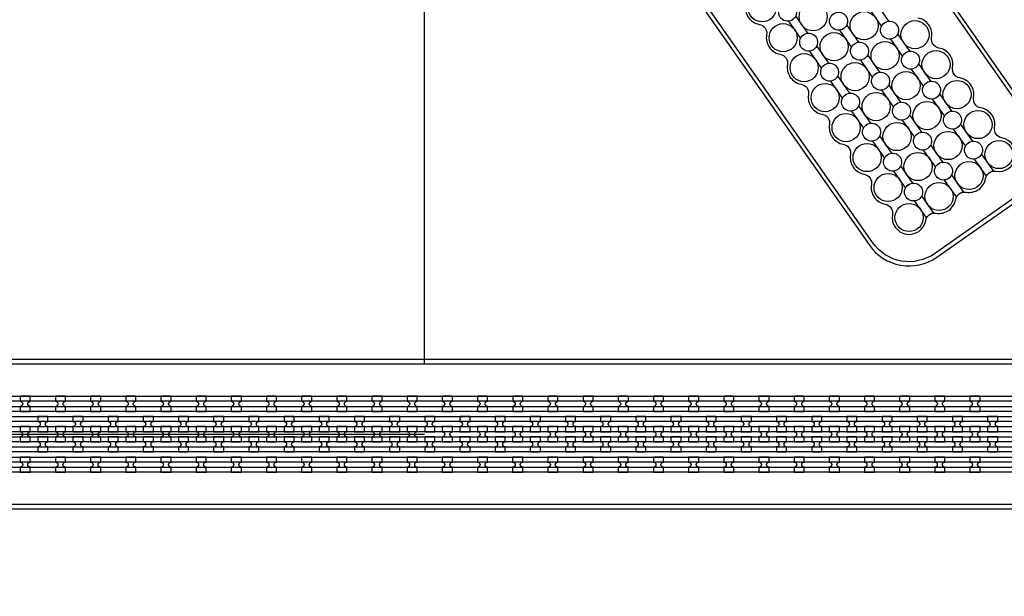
# Model space of a CAD drawing. Extents: x -63500 to 63500, y -63500 to 63500.
# Tile 95 of 256: x -22365 to -15367, y -10282 to -6184. Entities that reach past the tile are written whole.
import ezdxf

# ---------------------------------------------------------------- set-up
doc = ezdxf.new("R2010")
doc.units = 13
doc.header["$MEASUREMENT"] = 0
for name, color, linetype in [('1_Metal', 2, 'Continuous'), ('2_Electrodes', 5, 'Continuous'), ('3_Outline', 4, 'Continuous')]:
    doc.layers.add(name, color=color, linetype=linetype)

msp = doc.modelspace()

# ---------------------------------------------------------------- linework, layer by layer
for p, q in [((-19489.9, -3117.4), (-19489.9, -8630)), ((-37987.8, -9130), (-19487.8, -9130))]:
    msp.add_line(p, q)
for radius in [50000, 47500, 45000]:
    msp.add_circle((0, 0), radius)
at = {"layer": '1_Metal'}
for points in [[(-50000, 0, 1), (50000, 0), (51000, 0, -1), (-51000, 0)], [(-37987.8, -9220), (-37585.9, -9220), (-7391.4, -9220, 0.414214), (-5551.4, -7380), (-5551.4, -6880, 0.414214), (-7391.4, -5040), (-8624.3, -5040, 0.244698), (-8639.1, -5047.6), (-8680.4, -5018.7), (-8615.9, -4926.5), (-8574.9, -4955.2), (-8589.3, -4975.6, 0.606815), (-8574.5, -5004), (-7391.3, -5004, -0.414214), (-5515.3, -6880), (-5515.3, -7380, -0.414214), (-7391.3, -9256), (-37585.9, -9256), (-37987.8, -9256)], [(-37987.8, -9148), (-37585.9, -9148), (-7391.4, -9148, 0.414214), (-5623.4, -7380), (-5623.4, -6880, 0.414214), (-7391.4, -5112), (-8675.5, -5112, 0.244698), (-8690.2, -5119.6), (-8731.1, -5091), (-8680.4, -5018.7), (-8639.1, -5047.6, 0.606815), (-8624.3, -5076), (-7391.4, -5076, -0.414214), (-5587.4, -6880), (-5587.4, -7380, -0.414214), (-7391.4, -9184), (-37585.9, -9184), (-37987.8, -9184)], [(-37987.8, -9076), (-37585.9, -9076), (-7391.4, -9076, 0.414214), (-5695.4, -7380), (-5695.4, -6880, 0.414214), (-7391.4, -5184), (-8725.7, -5184, 0.244698), (-8740.5, -5191.6), (-8781.4, -5162.9), (-8731.1, -5091), (-8690.2, -5119.6, 0.606815), (-8675.5, -5148), (-7391.4, -5148, -0.414214), (-5659.4, -6880), (-5659.4, -7380, -0.414214), (-7391.4, -9112), (-37585.9, -9112), (-37987.8, -9112)], [(-37987.8, -9004), (-37585.9, -9004), (-37585.9, -9004), (-7391.3, -9004, 0.414214), (-5767.3, -7380), (-5767.3, -6880, 0.414214), (-7391.3, -5256), (-8776.2, -5256, 0.244698), (-8790.9, -5263.6), (-8805.3, -5284.1), (-8846.2, -5255.4), (-8781.4, -5162.9), (-8740.5, -5191.6, 0.606815), (-8725.7, -5220), (-7391.4, -5220, -0.414214), (-5731.4, -6880), (-5731.4, -7380, -0.414214), (-7391.4, -9040), (-37585.9, -9040), (-37987.8, -9040)], [(-22361.3, -8968), (-22289.3, -8968), (-22289.3, -8932, -0.414214), (-22307.3, -8914), (-22307.3, -8914, -0.414214), (-22289.3, -8896), (-22289.3, -8860), (-22361.3, -8860), (-22361.3, -8896, -0.414214), (-22343.3, -8914), (-22343.3, -8914, -0.414214), (-22361.3, -8932)], [(-22111.3, -8968), (-22039.3, -8968), (-22039.3, -8932, -0.414214), (-22057.3, -8914), (-22057.3, -8914, -0.414214), (-22039.3, -8896), (-22039.3, -8860), (-22111.3, -8860), (-22111.3, -8896, -0.414214), (-22093.3, -8914), (-22093.3, -8914, -0.414214), (-22111.3, -8932)], [(-21861.3, -8968), (-21789.3, -8968), (-21789.3, -8932, -0.414214), (-21807.3, -8914), (-21807.3, -8914, -0.414214), (-21789.3, -8896), (-21789.3, -8860), (-21861.3, -8860), (-21861.3, -8896, -0.414214), (-21843.3, -8914), (-21843.3, -8914, -0.414214), (-21861.3, -8932)], [(-21611.3, -8968), (-21539.3, -8968), (-21539.3, -8932, -0.414214), (-21557.3, -8914), (-21557.3, -8914, -0.414214), (-21539.3, -8896), (-21539.3, -8860), (-21611.3, -8860), (-21611.3, -8896, -0.414214), (-21593.3, -8914), (-21593.3, -8914, -0.414214), (-21611.3, -8932)], [(-21361.3, -8968), (-21289.3, -8968), (-21289.3, -8932, -0.414214), (-21307.3, -8914), (-21307.3, -8914, -0.414214), (-21289.3, -8896), (-21289.3, -8860), (-21361.3, -8860), (-21361.3, -8896, -0.414214), (-21343.3, -8914), (-21343.3, -8914, -0.414214), (-21361.3, -8932)], [(-21111.3, -8968), (-21039.3, -8968), (-21039.3, -8932, -0.414214), (-21057.3, -8914), (-21057.3, -8914, -0.414214), (-21039.3, -8896), (-21039.3, -8860), (-21111.3, -8860), (-21111.3, -8896, -0.414214), (-21093.3, -8914), (-21093.3, -8914, -0.414214), (-21111.3, -8932)], [(-20861.3, -8968), (-20789.3, -8968), (-20789.3, -8932, -0.414214), (-20807.3, -8914), (-20807.3, -8914, -0.414214), (-20789.3, -8896), (-20789.3, -8860), (-20861.3, -8860), (-20861.3, -8896, -0.414214), (-20843.3, -8914), (-20843.3, -8914, -0.414214), (-20861.3, -8932)], [(-20611.3, -8968), (-20539.3, -8968), (-20539.3, -8932, -0.414214), (-20557.3, -8914), (-20557.3, -8914, -0.414214), (-20539.3, -8896), (-20539.3, -8860), (-20611.3, -8860), (-20611.3, -8896, -0.414214), (-20593.3, -8914), (-20593.3, -8914, -0.414214), (-20611.3, -8932)], [(-20361.3, -8968), (-20289.3, -8968), (-20289.3, -8932, -0.414214), (-20307.3, -8914), (-20307.3, -8914, -0.414214), (-20289.3, -8896), (-20289.3, -8860), (-20361.3, -8860), (-20361.3, -8896, -0.414214), (-20343.3, -8914), (-20343.3, -8914, -0.414214), (-20361.3, -8932)], [(-20111.3, -8968), (-20039.3, -8968), (-20039.3, -8932, -0.414214), (-20057.3, -8914), (-20057.3, -8914, -0.414214), (-20039.3, -8896), (-20039.3, -8860), (-20111.3, -8860), (-20111.3, -8896, -0.414214), (-20093.3, -8914), (-20093.3, -8914, -0.414214), (-20111.3, -8932)], [(-19861.3, -8968), (-19789.3, -8968), (-19789.3, -8932, -0.414214), (-19807.3, -8914), (-19807.3, -8914, -0.414214), (-19789.3, -8896), (-19789.3, -8860), (-19861.3, -8860), (-19861.3, -8896, -0.414214), (-19843.3, -8914), (-19843.3, -8914, -0.414214), (-19861.3, -8932)], [(-19611.3, -8968), (-19539.3, -8968), (-19539.3, -8932, -0.414214), (-19557.3, -8914), (-19557.3, -8914, -0.414214), (-19539.3, -8896), (-19539.3, -8860), (-19611.3, -8860), (-19611.3, -8896, -0.414214), (-19593.3, -8914), (-19593.3, -8914, -0.414214), (-19611.3, -8932)], [(-19361.3, -8968), (-19289.3, -8968), (-19289.3, -8932, -0.414214), (-19307.3, -8914), (-19307.3, -8914, -0.414214), (-19289.3, -8896), (-19289.3, -8860), (-19361.3, -8860), (-19361.3, -8896, -0.414214), (-19343.3, -8914), (-19343.3, -8914, -0.414214), (-19361.3, -8932)], [(-19111.3, -8968), (-19039.3, -8968), (-19039.3, -8932, -0.414214), (-19057.3, -8914), (-19057.3, -8914, -0.414214), (-19039.3, -8896), (-19039.3, -8860), (-19111.3, -8860), (-19111.3, -8896, -0.414214), (-19093.3, -8914), (-19093.3, -8914, -0.414214), (-19111.3, -8932)], [(-18861.3, -8968), (-18789.3, -8968), (-18789.3, -8932, -0.414214), (-18807.3, -8914), (-18807.3, -8914, -0.414214), (-18789.3, -8896), (-18789.3, -8860), (-18861.3, -8860), (-18861.3, -8896, -0.414214), (-18843.3, -8914), (-18843.3, -8914, -0.414214), (-18861.3, -8932)], [(-18611.3, -8968), (-18539.3, -8968), (-18539.3, -8932, -0.414214), (-18557.3, -8914), (-18557.3, -8914, -0.414214), (-18539.3, -8896), (-18539.3, -8860), (-18611.3, -8860), (-18611.3, -8896, -0.414214), (-18593.3, -8914), (-18593.3, -8914, -0.414214), (-18611.3, -8932)], [(-18361.3, -8968), (-18289.3, -8968), (-18289.3, -8932, -0.414214), (-18307.3, -8914), (-18307.3, -8914, -0.414214), (-18289.3, -8896), (-18289.3, -8860), (-18361.3, -8860), (-18361.3, -8896, -0.414214), (-18343.3, -8914), (-18343.3, -8914, -0.414214), (-18361.3, -8932)], [(-18111.3, -8968), (-18039.3, -8968), (-18039.3, -8932, -0.414214), (-18057.3, -8914), (-18057.3, -8914, -0.414214), (-18039.3, -8896), (-18039.3, -8860), (-18111.3, -8860), (-18111.3, -8896, -0.414214), (-18093.3, -8914), (-18093.3, -8914, -0.414214), (-18111.3, -8932)], [(-17861.3, -8968), (-17789.3, -8968), (-17789.3, -8932, -0.414214), (-17807.3, -8914), (-17807.3, -8914, -0.414214), (-17789.3, -8896), (-17789.3, -8860), (-17861.3, -8860), (-17861.3, -8896, -0.414214), (-17843.3, -8914), (-17843.3, -8914, -0.414214), (-17861.3, -8932)], [(-17611.3, -8968), (-17539.3, -8968), (-17539.3, -8932, -0.414214), (-17557.3, -8914), (-17557.3, -8914, -0.414214), (-17539.3, -8896), (-17539.3, -8860), (-17611.3, -8860), (-17611.3, -8896, -0.414214), (-17593.3, -8914), (-17593.3, -8914, -0.414214), (-17611.3, -8932)], [(-17361.3, -8968), (-17289.3, -8968), (-17289.3, -8932, -0.414214), (-17307.3, -8914), (-17307.3, -8914, -0.414214), (-17289.3, -8896), (-17289.3, -8860), (-17361.3, -8860), (-17361.3, -8896, -0.414214), (-17343.3, -8914), (-17343.3, -8914, -0.414214), (-17361.3, -8932)], [(-17111.3, -8968), (-17039.3, -8968), (-17039.3, -8932, -0.414214), (-17057.3, -8914), (-17057.3, -8914, -0.414214), (-17039.3, -8896), (-17039.3, -8860), (-17111.3, -8860), (-17111.3, -8896, -0.414214), (-17093.3, -8914), (-17093.3, -8914, -0.414214), (-17111.3, -8932)], [(-16861.3, -8968), (-16789.3, -8968), (-16789.3, -8932, -0.414214), (-16807.3, -8914), (-16807.3, -8914, -0.414214), (-16789.3, -8896), (-16789.3, -8860), (-16861.3, -8860), (-16861.3, -8896, -0.414214), (-16843.3, -8914), (-16843.3, -8914, -0.414214), (-16861.3, -8932)], [(-16611.3, -8968), (-16539.3, -8968), (-16539.3, -8932, -0.414214), (-16557.3, -8914), (-16557.3, -8914, -0.414214), (-16539.3, -8896), (-16539.3, -8860), (-16611.3, -8860), (-16611.3, -8896, -0.414214), (-16593.3, -8914), (-16593.3, -8914, -0.414214), (-16611.3, -8932)], [(-16361.3, -8968), (-16289.3, -8968), (-16289.3, -8932, -0.414214), (-16307.3, -8914), (-16307.3, -8914, -0.414214), (-16289.3, -8896), (-16289.3, -8860), (-16361.3, -8860), (-16361.3, -8896, -0.414214), (-16343.3, -8914), (-16343.3, -8914, -0.414214), (-16361.3, -8932)], [(-16111.3, -8968), (-16039.3, -8968), (-16039.3, -8932, -0.414214), (-16057.3, -8914), (-16057.3, -8914, -0.414214), (-16039.3, -8896), (-16039.3, -8860), (-16111.3, -8860), (-16111.3, -8896, -0.414214), (-16093.3, -8914), (-16093.3, -8914, -0.414214), (-16111.3, -8932)], [(-15861.3, -8968), (-15789.3, -8968), (-15789.3, -8932, -0.414214), (-15807.3, -8914), (-15807.3, -8914, -0.414214), (-15789.3, -8896), (-15789.3, -8860), (-15861.3, -8860), (-15861.3, -8896, -0.414214), (-15843.3, -8914), (-15843.3, -8914, -0.414214), (-15861.3, -8932)], [(-15611.3, -8968), (-15539.3, -8968), (-15539.3, -8932, -0.414214), (-15557.3, -8914), (-15557.3, -8914, -0.414214), (-15539.3, -8896), (-15539.3, -8860), (-15611.3, -8860), (-15611.3, -8896, -0.414214), (-15593.3, -8914), (-15593.3, -8914, -0.414214), (-15611.3, -8932)], [(-22164.4, -9112), (-22164.4, -9076, -0.414214), (-22182.4, -9058), (-22182.4, -9058, -0.414214), (-22164.4, -9040), (-22164.4, -9004), (-22236.4, -9004), (-22236.4, -9040, -0.414214), (-22218.4, -9058), (-22218.4, -9058, -0.414214), (-22236.4, -9076), (-22236.4, -9112)], [(-21914.4, -9112), (-21914.4, -9076, -0.414214), (-21932.4, -9058), (-21932.4, -9058, -0.414214), (-21914.4, -9040), (-21914.4, -9004), (-21986.4, -9004), (-21986.4, -9040, -0.414214), (-21968.4, -9058), (-21968.4, -9058, -0.414214), (-21986.4, -9076), (-21986.4, -9112)], [(-21664.4, -9112), (-21664.4, -9076, -0.414214), (-21682.4, -9058), (-21682.4, -9058, -0.414214), (-21664.4, -9040), (-21664.4, -9004), (-21736.4, -9004), (-21736.4, -9040, -0.414214), (-21718.4, -9058), (-21718.4, -9058, -0.414214), (-21736.4, -9076), (-21736.4, -9112)], [(-21414.4, -9112), (-21414.4, -9076, -0.414214), (-21432.4, -9058), (-21432.4, -9058, -0.414214), (-21414.4, -9040), (-21414.4, -9004), (-21486.4, -9004), (-21486.4, -9040, -0.414214), (-21468.4, -9058), (-21468.4, -9058, -0.414214), (-21486.4, -9076), (-21486.4, -9112)], [(-21164.4, -9112), (-21164.4, -9076, -0.414214), (-21182.4, -9058), (-21182.4, -9058, -0.414214), (-21164.4, -9040), (-21164.4, -9004), (-21236.4, -9004), (-21236.4, -9040, -0.414214), (-21218.4, -9058), (-21218.4, -9058, -0.414214), (-21236.4, -9076), (-21236.4, -9112)], [(-20914.4, -9112), (-20914.4, -9076, -0.414214), (-20932.4, -9058), (-20932.4, -9058, -0.414214), (-20914.4, -9040), (-20914.4, -9004), (-20986.4, -9004), (-20986.4, -9040, -0.414214), (-20968.4, -9058), (-20968.4, -9058, -0.414214), (-20986.4, -9076), (-20986.4, -9112)], [(-20664.4, -9112), (-20664.4, -9076, -0.414214), (-20682.4, -9058), (-20682.4, -9058, -0.414214), (-20664.4, -9040), (-20664.4, -9004), (-20736.4, -9004), (-20736.4, -9040, -0.414214), (-20718.4, -9058), (-20718.4, -9058, -0.414214), (-20736.4, -9076), (-20736.4, -9112)], [(-20414.4, -9112), (-20414.4, -9076, -0.414214), (-20432.4, -9058), (-20432.4, -9058, -0.414214), (-20414.4, -9040), (-20414.4, -9004), (-20486.4, -9004), (-20486.4, -9040, -0.414214), (-20468.4, -9058), (-20468.4, -9058, -0.414214), (-20486.4, -9076), (-20486.4, -9112)], [(-20164.4, -9112), (-20164.4, -9076, -0.414214), (-20182.4, -9058), (-20182.4, -9058, -0.414214), (-20164.4, -9040), (-20164.4, -9004), (-20236.4, -9004), (-20236.4, -9040, -0.414214), (-20218.4, -9058), (-20218.4, -9058, -0.414214), (-20236.4, -9076), (-20236.4, -9112)], [(-19914.4, -9112), (-19914.4, -9076, -0.414214), (-19932.4, -9058), (-19932.4, -9058, -0.414214), (-19914.4, -9040), (-19914.4, -9004), (-19986.4, -9004), (-19986.4, -9040, -0.414214), (-19968.4, -9058), (-19968.4, -9058, -0.414214), (-19986.4, -9076), (-19986.4, -9112)], [(-19664.4, -9112), (-19664.4, -9076, -0.414214), (-19682.4, -9058), (-19682.4, -9058, -0.414214), (-19664.4, -9040), (-19664.4, -9004), (-19736.4, -9004), (-19736.4, -9040, -0.414214), (-19718.4, -9058), (-19718.4, -9058, -0.414214), (-19736.4, -9076), (-19736.4, -9112)], [(-19414.4, -9112), (-19414.4, -9076, -0.414214), (-19432.4, -9058), (-19432.4, -9058, -0.414214), (-19414.4, -9040), (-19414.4, -9004), (-19486.4, -9004), (-19486.4, -9040, -0.414214), (-19468.4, -9058), (-19468.4, -9058, -0.414214), (-19486.4, -9076), (-19486.4, -9112)], [(-19164.4, -9112), (-19164.4, -9076, -0.414214), (-19182.4, -9058), (-19182.4, -9058, -0.414214), (-19164.4, -9040), (-19164.4, -9004), (-19236.4, -9004), (-19236.4, -9040, -0.414214), (-19218.4, -9058), (-19218.4, -9058, -0.414214), (-19236.4, -9076), (-19236.4, -9112)], [(-18914.4, -9112), (-18914.4, -9076, -0.414214), (-18932.4, -9058), (-18932.4, -9058, -0.414214), (-18914.4, -9040), (-18914.4, -9004), (-18986.4, -9004), (-18986.4, -9040, -0.414214), (-18968.4, -9058), (-18968.4, -9058, -0.414214), (-18986.4, -9076), (-18986.4, -9112)], [(-18664.4, -9112), (-18664.4, -9076, -0.414214), (-18682.4, -9058), (-18682.4, -9058, -0.414214), (-18664.4, -9040), (-18664.4, -9004), (-18736.4, -9004), (-18736.4, -9040, -0.414214), (-18718.4, -9058), (-18718.4, -9058, -0.414214), (-18736.4, -9076), (-18736.4, -9112)], [(-18414.4, -9112), (-18414.4, -9076, -0.414214), (-18432.4, -9058), (-18432.4, -9058, -0.414214), (-18414.4, -9040), (-18414.4, -9004), (-18486.4, -9004), (-18486.4, -9040, -0.414214), (-18468.4, -9058), (-18468.4, -9058, -0.414214), (-18486.4, -9076), (-18486.4, -9112)], [(-18164.4, -9112), (-18164.4, -9076, -0.414214), (-18182.4, -9058), (-18182.4, -9058, -0.414214), (-18164.4, -9040), (-18164.4, -9004), (-18236.4, -9004), (-18236.4, -9040, -0.414214), (-18218.4, -9058), (-18218.4, -9058, -0.414214), (-18236.4, -9076), (-18236.4, -9112)], [(-17914.4, -9112), (-17914.4, -9076, -0.414214), (-17932.4, -9058), (-17932.4, -9058, -0.414214), (-17914.4, -9040), (-17914.4, -9004), (-17986.4, -9004), (-17986.4, -9040, -0.414214), (-17968.4, -9058), (-17968.4, -9058, -0.414214), (-17986.4, -9076), (-17986.4, -9112)], [(-17664.4, -9112), (-17664.4, -9076, -0.414214), (-17682.4, -9058), (-17682.4, -9058, -0.414214), (-17664.4, -9040), (-17664.4, -9004), (-17736.4, -9004), (-17736.4, -9040, -0.414214), (-17718.4, -9058), (-17718.4, -9058, -0.414214), (-17736.4, -9076), (-17736.4, -9112)], [(-17414.4, -9112), (-17414.4, -9076, -0.414214), (-17432.4, -9058), (-17432.4, -9058, -0.414214), (-17414.4, -9040), (-17414.4, -9004), (-17486.4, -9004), (-17486.4, -9040, -0.414214), (-17468.4, -9058), (-17468.4, -9058, -0.414214), (-17486.4, -9076), (-17486.4, -9112)], [(-17164.4, -9112), (-17164.4, -9076, -0.414214), (-17182.4, -9058), (-17182.4, -9058, -0.414214), (-17164.4, -9040), (-17164.4, -9004), (-17236.4, -9004), (-17236.4, -9040, -0.414214), (-17218.4, -9058), (-17218.4, -9058, -0.414214), (-17236.4, -9076), (-17236.4, -9112)], [(-16914.4, -9112), (-16914.4, -9076, -0.414214), (-16932.4, -9058), (-16932.4, -9058, -0.414214), (-16914.4, -9040), (-16914.4, -9004), (-16986.4, -9004), (-16986.4, -9040, -0.414214), (-16968.4, -9058), (-16968.4, -9058, -0.414214), (-16986.4, -9076), (-16986.4, -9112)], [(-16664.4, -9112), (-16664.4, -9076, -0.414214), (-16682.4, -9058), (-16682.4, -9058, -0.414214), (-16664.4, -9040), (-16664.4, -9004), (-16736.4, -9004), (-16736.4, -9040, -0.414214), (-16718.4, -9058), (-16718.4, -9058, -0.414214), (-16736.4, -9076), (-16736.4, -9112)], [(-16414.4, -9112), (-16414.4, -9076, -0.414214), (-16432.4, -9058), (-16432.4, -9058, -0.414214), (-16414.4, -9040), (-16414.4, -9004), (-16486.4, -9004), (-16486.4, -9040, -0.414214), (-16468.4, -9058), (-16468.4, -9058, -0.414214), (-16486.4, -9076), (-16486.4, -9112)], [(-16164.4, -9112), (-16164.4, -9076, -0.414214), (-16182.4, -9058), (-16182.4, -9058, -0.414214), (-16164.4, -9040), (-16164.4, -9004), (-16236.4, -9004), (-16236.4, -9040, -0.414214), (-16218.4, -9058), (-16218.4, -9058, -0.414214), (-16236.4, -9076), (-16236.4, -9112)], [(-15914.4, -9112), (-15914.4, -9076, -0.414214), (-15932.4, -9058), (-15932.4, -9058, -0.414214), (-15914.4, -9040), (-15914.4, -9004), (-15986.4, -9004), (-15986.4, -9040, -0.414214), (-15968.4, -9058), (-15968.4, -9058, -0.414214), (-15986.4, -9076), (-15986.4, -9112)], [(-15664.4, -9112), (-15664.4, -9076, -0.414214), (-15682.4, -9058), (-15682.4, -9058, -0.414214), (-15664.4, -9040), (-15664.4, -9004), (-15736.4, -9004), (-15736.4, -9040, -0.414214), (-15718.4, -9058), (-15718.4, -9058, -0.414214), (-15736.4, -9076), (-15736.4, -9112)], [(-15414.4, -9112), (-15414.4, -9076, -0.414214), (-15432.4, -9058), (-15432.4, -9058, -0.414214), (-15414.4, -9040), (-15414.4, -9004), (-15486.4, -9004), (-15486.4, -9040, -0.414214), (-15468.4, -9058), (-15468.4, -9058, -0.414214), (-15486.4, -9076), (-15486.4, -9112)], [(-22289.4, -9076), (-22361.4, -9076), (-22361.4, -9112, -0.414214), (-22343.4, -9130), (-22343.4, -9130, -0.414214), (-22361.4, -9148), (-22361.4, -9184), (-22289.4, -9184), (-22289.4, -9148, -0.414214), (-22307.4, -9130), (-22307.4, -9130, -0.414214), (-22289.4, -9112), (-22289.4, -9076)], [(-22039.4, -9076), (-22111.4, -9076), (-22111.4, -9112, -0.414214), (-22093.4, -9130), (-22093.4, -9130, -0.414214), (-22111.4, -9148), (-22111.4, -9184), (-22039.4, -9184), (-22039.4, -9148, -0.414214), (-22057.4, -9130), (-22057.4, -9130, -0.414214), (-22039.4, -9112), (-22039.4, -9076)], [(-21789.4, -9076), (-21861.4, -9076), (-21861.4, -9112, -0.414214), (-21843.4, -9130), (-21843.4, -9130, -0.414214), (-21861.4, -9148), (-21861.4, -9184), (-21789.4, -9184), (-21789.4, -9148, -0.414214), (-21807.4, -9130), (-21807.4, -9130, -0.414214), (-21789.4, -9112), (-21789.4, -9076)], [(-21539.4, -9076), (-21611.4, -9076), (-21611.4, -9112, -0.414214), (-21593.4, -9130), (-21593.4, -9130, -0.414214), (-21611.4, -9148), (-21611.4, -9184), (-21539.4, -9184), (-21539.4, -9148, -0.414214), (-21557.4, -9130), (-21557.4, -9130, -0.414214), (-21539.4, -9112), (-21539.4, -9076)], [(-21289.4, -9076), (-21361.4, -9076), (-21361.4, -9112, -0.414214), (-21343.4, -9130), (-21343.4, -9130, -0.414214), (-21361.4, -9148), (-21361.4, -9184), (-21289.4, -9184), (-21289.4, -9148, -0.414214), (-21307.4, -9130), (-21307.4, -9130, -0.414214), (-21289.4, -9112), (-21289.4, -9076)], [(-21039.4, -9076), (-21111.4, -9076), (-21111.4, -9112, -0.414214), (-21093.4, -9130), (-21093.4, -9130, -0.414214), (-21111.4, -9148), (-21111.4, -9184), (-21039.4, -9184), (-21039.4, -9148, -0.414214), (-21057.4, -9130), (-21057.4, -9130, -0.414214), (-21039.4, -9112), (-21039.4, -9076)], [(-20789.4, -9076), (-20861.4, -9076), (-20861.4, -9112, -0.414214), (-20843.4, -9130), (-20843.4, -9130, -0.414214), (-20861.4, -9148), (-20861.4, -9184), (-20789.4, -9184), (-20789.4, -9148, -0.414214), (-20807.4, -9130), (-20807.4, -9130, -0.414214), (-20789.4, -9112), (-20789.4, -9076)], [(-20539.4, -9076), (-20611.4, -9076), (-20611.4, -9112, -0.414214), (-20593.4, -9130), (-20593.4, -9130, -0.414214), (-20611.4, -9148), (-20611.4, -9184), (-20539.4, -9184), (-20539.4, -9148, -0.414214), (-20557.4, -9130), (-20557.4, -9130, -0.414214), (-20539.4, -9112), (-20539.4, -9076)], [(-20289.4, -9076), (-20361.4, -9076), (-20361.4, -9112, -0.414214), (-20343.4, -9130), (-20343.4, -9130, -0.414214), (-20361.4, -9148), (-20361.4, -9184), (-20289.4, -9184), (-20289.4, -9148, -0.414214), (-20307.4, -9130), (-20307.4, -9130, -0.414214), (-20289.4, -9112), (-20289.4, -9076)], [(-20039.4, -9076), (-20111.4, -9076), (-20111.4, -9112, -0.414214), (-20093.4, -9130), (-20093.4, -9130, -0.414214), (-20111.4, -9148), (-20111.4, -9184), (-20039.4, -9184), (-20039.4, -9148, -0.414214), (-20057.4, -9130), (-20057.4, -9130, -0.414214), (-20039.4, -9112), (-20039.4, -9076)], [(-19789.4, -9076), (-19861.4, -9076), (-19861.4, -9112, -0.414214), (-19843.4, -9130), (-19843.4, -9130, -0.414214), (-19861.4, -9148), (-19861.4, -9184), (-19789.4, -9184), (-19789.4, -9148, -0.414214), (-19807.4, -9130), (-19807.4, -9130, -0.414214), (-19789.4, -9112), (-19789.4, -9076)], [(-19539.4, -9076), (-19611.4, -9076), (-19611.4, -9112, -0.414214), (-19593.4, -9130), (-19593.4, -9130, -0.414214), (-19611.4, -9148), (-19611.4, -9184), (-19539.4, -9184), (-19539.4, -9148, -0.414214), (-19557.4, -9130), (-19557.4, -9130, -0.414214), (-19539.4, -9112), (-19539.4, -9076)], [(-19289.4, -9076), (-19361.4, -9076), (-19361.4, -9112, -0.414214), (-19343.4, -9130), (-19343.4, -9130, -0.414214), (-19361.4, -9148), (-19361.4, -9184), (-19289.4, -9184), (-19289.4, -9148, -0.414214), (-19307.4, -9130), (-19307.4, -9130, -0.414214), (-19289.4, -9112), (-19289.4, -9076)], [(-19039.4, -9076), (-19111.4, -9076), (-19111.4, -9112, -0.414214), (-19093.4, -9130), (-19093.4, -9130, -0.414214), (-19111.4, -9148), (-19111.4, -9184), (-19039.4, -9184), (-19039.4, -9148, -0.414214), (-19057.4, -9130), (-19057.4, -9130, -0.414214), (-19039.4, -9112), (-19039.4, -9076)], [(-18789.4, -9076), (-18861.4, -9076), (-18861.4, -9112, -0.414214), (-18843.4, -9130), (-18843.4, -9130, -0.414214), (-18861.4, -9148), (-18861.4, -9184), (-18789.4, -9184), (-18789.4, -9148, -0.414214), (-18807.4, -9130), (-18807.4, -9130, -0.414214), (-18789.4, -9112), (-18789.4, -9076)], [(-18539.4, -9076), (-18611.4, -9076), (-18611.4, -9112, -0.414214), (-18593.4, -9130), (-18593.4, -9130, -0.414214), (-18611.4, -9148), (-18611.4, -9184), (-18539.4, -9184), (-18539.4, -9148, -0.414214), (-18557.4, -9130), (-18557.4, -9130, -0.414214), (-18539.4, -9112), (-18539.4, -9076)], [(-18289.4, -9076), (-18361.4, -9076), (-18361.4, -9112, -0.414214), (-18343.4, -9130), (-18343.4, -9130, -0.414214), (-18361.4, -9148), (-18361.4, -9184), (-18289.4, -9184), (-18289.4, -9148, -0.414214), (-18307.4, -9130), (-18307.4, -9130, -0.414214), (-18289.4, -9112), (-18289.4, -9076)], [(-18039.4, -9076), (-18111.4, -9076), (-18111.4, -9112, -0.414214), (-18093.4, -9130), (-18093.4, -9130, -0.414214), (-18111.4, -9148), (-18111.4, -9184), (-18039.4, -9184), (-18039.4, -9148, -0.414214), (-18057.4, -9130), (-18057.4, -9130, -0.414214), (-18039.4, -9112), (-18039.4, -9076)], [(-17789.4, -9076), (-17861.4, -9076), (-17861.4, -9112, -0.414214), (-17843.4, -9130), (-17843.4, -9130, -0.414214), (-17861.4, -9148), (-17861.4, -9184), (-17789.4, -9184), (-17789.4, -9148, -0.414214), (-17807.4, -9130), (-17807.4, -9130, -0.414214), (-17789.4, -9112), (-17789.4, -9076)], [(-17539.4, -9076), (-17611.4, -9076), (-17611.4, -9112, -0.414214), (-17593.4, -9130), (-17593.4, -9130, -0.414214), (-17611.4, -9148), (-17611.4, -9184), (-17539.4, -9184), (-17539.4, -9148, -0.414214), (-17557.4, -9130), (-17557.4, -9130, -0.414214), (-17539.4, -9112), (-17539.4, -9076)], [(-17289.4, -9076), (-17361.4, -9076), (-17361.4, -9112, -0.414214), (-17343.4, -9130), (-17343.4, -9130, -0.414214), (-17361.4, -9148), (-17361.4, -9184), (-17289.4, -9184), (-17289.4, -9148, -0.414214), (-17307.4, -9130), (-17307.4, -9130, -0.414214), (-17289.4, -9112), (-17289.4, -9076)], [(-17039.4, -9076), (-17111.4, -9076), (-17111.4, -9112, -0.414214), (-17093.4, -9130), (-17093.4, -9130, -0.414214), (-17111.4, -9148), (-17111.4, -9184), (-17039.4, -9184), (-17039.4, -9148, -0.414214), (-17057.4, -9130), (-17057.4, -9130, -0.414214), (-17039.4, -9112), (-17039.4, -9076)], [(-16789.4, -9076), (-16861.4, -9076), (-16861.4, -9112, -0.414214), (-16843.4, -9130), (-16843.4, -9130, -0.414214), (-16861.4, -9148), (-16861.4, -9184), (-16789.4, -9184), (-16789.4, -9148, -0.414214), (-16807.4, -9130), (-16807.4, -9130, -0.414214), (-16789.4, -9112), (-16789.4, -9076)], [(-16539.4, -9076), (-16611.4, -9076), (-16611.4, -9112, -0.414214), (-16593.4, -9130), (-16593.4, -9130, -0.414214), (-16611.4, -9148), (-16611.4, -9184), (-16539.4, -9184), (-16539.4, -9148, -0.414214), (-16557.4, -9130), (-16557.4, -9130, -0.414214), (-16539.4, -9112), (-16539.4, -9076)], [(-16289.4, -9076), (-16361.4, -9076), (-16361.4, -9112, -0.414214), (-16343.4, -9130), (-16343.4, -9130, -0.414214), (-16361.4, -9148), (-16361.4, -9184), (-16289.4, -9184), (-16289.4, -9148, -0.414214), (-16307.4, -9130), (-16307.4, -9130, -0.414214), (-16289.4, -9112), (-16289.4, -9076)], [(-16039.4, -9076), (-16111.4, -9076), (-16111.4, -9112, -0.414214), (-16093.4, -9130), (-16093.4, -9130, -0.414214), (-16111.4, -9148), (-16111.4, -9184), (-16039.4, -9184), (-16039.4, -9148, -0.414214), (-16057.4, -9130), (-16057.4, -9130, -0.414214), (-16039.4, -9112), (-16039.4, -9076)], [(-15789.4, -9076), (-15861.4, -9076), (-15861.4, -9112, -0.414214), (-15843.4, -9130), (-15843.4, -9130, -0.414214), (-15861.4, -9148), (-15861.4, -9184), (-15789.4, -9184), (-15789.4, -9148, -0.414214), (-15807.4, -9130), (-15807.4, -9130, -0.414214), (-15789.4, -9112), (-15789.4, -9076)], [(-15539.4, -9076), (-15611.4, -9076), (-15611.4, -9112, -0.414214), (-15593.4, -9130), (-15593.4, -9130, -0.414214), (-15611.4, -9148), (-15611.4, -9184), (-15539.4, -9184), (-15539.4, -9148, -0.414214), (-15557.4, -9130), (-15557.4, -9130, -0.414214), (-15539.4, -9112), (-15539.4, -9076)], [(-22164.4, -9148), (-22236.4, -9148), (-22236.4, -9184, -0.414214), (-22218.4, -9202), (-22218.4, -9202, -0.414214), (-22236.4, -9220), (-22236.4, -9256), (-22164.4, -9256), (-22164.4, -9220, -0.414214), (-22182.4, -9202), (-22182.4, -9202, -0.414214), (-22164.4, -9184), (-22164.4, -9148)], [(-21914.4, -9148), (-21986.4, -9148), (-21986.4, -9184, -0.414214), (-21968.4, -9202), (-21968.4, -9202, -0.414214), (-21986.4, -9220), (-21986.4, -9256), (-21914.4, -9256), (-21914.4, -9220, -0.414214), (-21932.4, -9202), (-21932.4, -9202, -0.414214), (-21914.4, -9184), (-21914.4, -9148)], [(-21664.4, -9148), (-21736.4, -9148), (-21736.4, -9184, -0.414214), (-21718.4, -9202), (-21718.4, -9202, -0.414214), (-21736.4, -9220), (-21736.4, -9256), (-21664.4, -9256), (-21664.4, -9220, -0.414214), (-21682.4, -9202), (-21682.4, -9202, -0.414214), (-21664.4, -9184), (-21664.4, -9148)], [(-21414.4, -9148), (-21486.4, -9148), (-21486.4, -9184, -0.414214), (-21468.4, -9202), (-21468.4, -9202, -0.414214), (-21486.4, -9220), (-21486.4, -9256), (-21414.4, -9256), (-21414.4, -9220, -0.414214), (-21432.4, -9202), (-21432.4, -9202, -0.414214), (-21414.4, -9184), (-21414.4, -9148)], [(-21164.4, -9148), (-21236.4, -9148), (-21236.4, -9184, -0.414214), (-21218.4, -9202), (-21218.4, -9202, -0.414214), (-21236.4, -9220), (-21236.4, -9256), (-21164.4, -9256), (-21164.4, -9220, -0.414214), (-21182.4, -9202), (-21182.4, -9202, -0.414214), (-21164.4, -9184), (-21164.4, -9148)], [(-20914.4, -9148), (-20986.4, -9148), (-20986.4, -9184, -0.414214), (-20968.4, -9202), (-20968.4, -9202, -0.414214), (-20986.4, -9220), (-20986.4, -9256), (-20914.4, -9256), (-20914.4, -9220, -0.414214), (-20932.4, -9202), (-20932.4, -9202, -0.414214), (-20914.4, -9184), (-20914.4, -9148)], [(-20664.4, -9148), (-20736.4, -9148), (-20736.4, -9184, -0.414214), (-20718.4, -9202), (-20718.4, -9202, -0.414214), (-20736.4, -9220), (-20736.4, -9256), (-20664.4, -9256), (-20664.4, -9220, -0.414214), (-20682.4, -9202), (-20682.4, -9202, -0.414214), (-20664.4, -9184), (-20664.4, -9148)], [(-20414.4, -9148), (-20486.4, -9148), (-20486.4, -9184, -0.414214), (-20468.4, -9202), (-20468.4, -9202, -0.414214), (-20486.4, -9220), (-20486.4, -9256), (-20414.4, -9256), (-20414.4, -9220, -0.414214), (-20432.4, -9202), (-20432.4, -9202, -0.414214), (-20414.4, -9184), (-20414.4, -9148)], [(-20164.4, -9148), (-20236.4, -9148), (-20236.4, -9184, -0.414214), (-20218.4, -9202), (-20218.4, -9202, -0.414214), (-20236.4, -9220), (-20236.4, -9256), (-20164.4, -9256), (-20164.4, -9220, -0.414214), (-20182.4, -9202), (-20182.4, -9202, -0.414214), (-20164.4, -9184), (-20164.4, -9148)], [(-19914.4, -9148), (-19986.4, -9148), (-19986.4, -9184, -0.414214), (-19968.4, -9202), (-19968.4, -9202, -0.414214), (-19986.4, -9220), (-19986.4, -9256), (-19914.4, -9256), (-19914.4, -9220, -0.414214), (-19932.4, -9202), (-19932.4, -9202, -0.414214), (-19914.4, -9184), (-19914.4, -9148)], [(-19664.4, -9148), (-19736.4, -9148), (-19736.4, -9184, -0.414214), (-19718.4, -9202), (-19718.4, -9202, -0.414214), (-19736.4, -9220), (-19736.4, -9256), (-19664.4, -9256), (-19664.4, -9220, -0.414214), (-19682.4, -9202), (-19682.4, -9202, -0.414214), (-19664.4, -9184), (-19664.4, -9148)], [(-19414.4, -9148), (-19486.4, -9148), (-19486.4, -9184, -0.414214), (-19468.4, -9202), (-19468.4, -9202, -0.414214), (-19486.4, -9220), (-19486.4, -9256), (-19414.4, -9256), (-19414.4, -9220, -0.414214), (-19432.4, -9202), (-19432.4, -9202, -0.414214), (-19414.4, -9184), (-19414.4, -9148)], [(-19164.4, -9148), (-19236.4, -9148), (-19236.4, -9184, -0.414214), (-19218.4, -9202), (-19218.4, -9202, -0.414214), (-19236.4, -9220), (-19236.4, -9256), (-19164.4, -9256), (-19164.4, -9220, -0.414214), (-19182.4, -9202), (-19182.4, -9202, -0.414214), (-19164.4, -9184), (-19164.4, -9148)], [(-18914.4, -9148), (-18986.4, -9148), (-18986.4, -9184, -0.414214), (-18968.4, -9202), (-18968.4, -9202, -0.414214), (-18986.4, -9220), (-18986.4, -9256), (-18914.4, -9256), (-18914.4, -9220, -0.414214), (-18932.4, -9202), (-18932.4, -9202, -0.414214), (-18914.4, -9184), (-18914.4, -9148)], [(-18664.4, -9148), (-18736.4, -9148), (-18736.4, -9184, -0.414214), (-18718.4, -9202), (-18718.4, -9202, -0.414214), (-18736.4, -9220), (-18736.4, -9256), (-18664.4, -9256), (-18664.4, -9220, -0.414214), (-18682.4, -9202), (-18682.4, -9202, -0.414214), (-18664.4, -9184), (-18664.4, -9148)], [(-18414.4, -9148), (-18486.4, -9148), (-18486.4, -9184, -0.414214), (-18468.4, -9202), (-18468.4, -9202, -0.414214), (-18486.4, -9220), (-18486.4, -9256), (-18414.4, -9256), (-18414.4, -9220, -0.414214), (-18432.4, -9202), (-18432.4, -9202, -0.414214), (-18414.4, -9184), (-18414.4, -9148)], [(-18164.4, -9148), (-18236.4, -9148), (-18236.4, -9184, -0.414214), (-18218.4, -9202), (-18218.4, -9202, -0.414214), (-18236.4, -9220), (-18236.4, -9256), (-18164.4, -9256), (-18164.4, -9220, -0.414214), (-18182.4, -9202), (-18182.4, -9202, -0.414214), (-18164.4, -9184), (-18164.4, -9148)], [(-17914.4, -9148), (-17986.4, -9148), (-17986.4, -9184, -0.414214), (-17968.4, -9202), (-17968.4, -9202, -0.414214), (-17986.4, -9220), (-17986.4, -9256), (-17914.4, -9256), (-17914.4, -9220, -0.414214), (-17932.4, -9202), (-17932.4, -9202, -0.414214), (-17914.4, -9184), (-17914.4, -9148)], [(-17664.4, -9148), (-17736.4, -9148), (-17736.4, -9184, -0.414214), (-17718.4, -9202), (-17718.4, -9202, -0.414214), (-17736.4, -9220), (-17736.4, -9256), (-17664.4, -9256), (-17664.4, -9220, -0.414214), (-17682.4, -9202), (-17682.4, -9202, -0.414214), (-17664.4, -9184), (-17664.4, -9148)], [(-17414.4, -9148), (-17486.4, -9148), (-17486.4, -9184, -0.414214), (-17468.4, -9202), (-17468.4, -9202, -0.414214), (-17486.4, -9220), (-17486.4, -9256), (-17414.4, -9256), (-17414.4, -9220, -0.414214), (-17432.4, -9202), (-17432.4, -9202, -0.414214), (-17414.4, -9184), (-17414.4, -9148)], [(-17164.4, -9148), (-17236.4, -9148), (-17236.4, -9184, -0.414214), (-17218.4, -9202), (-17218.4, -9202, -0.414214), (-17236.4, -9220), (-17236.4, -9256), (-17164.4, -9256), (-17164.4, -9220, -0.414214), (-17182.4, -9202), (-17182.4, -9202, -0.414214), (-17164.4, -9184), (-17164.4, -9148)], [(-16914.4, -9148), (-16986.4, -9148), (-16986.4, -9184, -0.414214), (-16968.4, -9202), (-16968.4, -9202, -0.414214), (-16986.4, -9220), (-16986.4, -9256), (-16914.4, -9256), (-16914.4, -9220, -0.414214), (-16932.4, -9202), (-16932.4, -9202, -0.414214), (-16914.4, -9184), (-16914.4, -9148)], [(-16664.4, -9148), (-16736.4, -9148), (-16736.4, -9184, -0.414214), (-16718.4, -9202), (-16718.4, -9202, -0.414214), (-16736.4, -9220), (-16736.4, -9256), (-16664.4, -9256), (-16664.4, -9220, -0.414214), (-16682.4, -9202), (-16682.4, -9202, -0.414214), (-16664.4, -9184), (-16664.4, -9148)], [(-16414.4, -9148), (-16486.4, -9148), (-16486.4, -9184, -0.414214), (-16468.4, -9202), (-16468.4, -9202, -0.414214), (-16486.4, -9220), (-16486.4, -9256), (-16414.4, -9256), (-16414.4, -9220, -0.414214), (-16432.4, -9202), (-16432.4, -9202, -0.414214), (-16414.4, -9184), (-16414.4, -9148)], [(-16164.4, -9148), (-16236.4, -9148), (-16236.4, -9184, -0.414214), (-16218.4, -9202), (-16218.4, -9202, -0.414214), (-16236.4, -9220), (-16236.4, -9256), (-16164.4, -9256), (-16164.4, -9220, -0.414214), (-16182.4, -9202), (-16182.4, -9202, -0.414214), (-16164.4, -9184), (-16164.4, -9148)], [(-15914.4, -9148), (-15986.4, -9148), (-15986.4, -9184, -0.414214), (-15968.4, -9202), (-15968.4, -9202, -0.414214), (-15986.4, -9220), (-15986.4, -9256), (-15914.4, -9256), (-15914.4, -9220, -0.414214), (-15932.4, -9202), (-15932.4, -9202, -0.414214), (-15914.4, -9184), (-15914.4, -9148)], [(-15664.4, -9148), (-15736.4, -9148), (-15736.4, -9184, -0.414214), (-15718.4, -9202), (-15718.4, -9202, -0.414214), (-15736.4, -9220), (-15736.4, -9256), (-15664.4, -9256), (-15664.4, -9220, -0.414214), (-15682.4, -9202), (-15682.4, -9202, -0.414214), (-15664.4, -9184), (-15664.4, -9148)], [(-15414.4, -9148), (-15486.4, -9148), (-15486.4, -9184, -0.414214), (-15468.4, -9202), (-15468.4, -9202, -0.414214), (-15486.4, -9220), (-15486.4, -9256), (-15414.4, -9256), (-15414.4, -9220, -0.414214), (-15432.4, -9202), (-15432.4, -9202, -0.414214), (-15414.4, -9184), (-15414.4, -9148)], [(-22361.4, -9400), (-22289.4, -9400), (-22289.4, -9364, -0.414214), (-22307.4, -9346), (-22307.4, -9346, -0.414214), (-22289.4, -9328), (-22289.4, -9292), (-22361.4, -9292), (-22361.4, -9328, -0.414214), (-22343.4, -9346), (-22343.4, -9346, -0.414214), (-22361.4, -9364)], [(-22111.4, -9400), (-22039.4, -9400), (-22039.4, -9364, -0.414214), (-22057.4, -9346), (-22057.4, -9346, -0.414214), (-22039.4, -9328), (-22039.4, -9292), (-22111.4, -9292), (-22111.4, -9328, -0.414214), (-22093.4, -9346), (-22093.4, -9346, -0.414214), (-22111.4, -9364)], [(-21861.4, -9400), (-21789.4, -9400), (-21789.4, -9364, -0.414214), (-21807.4, -9346), (-21807.4, -9346, -0.414214), (-21789.4, -9328), (-21789.4, -9292), (-21861.4, -9292), (-21861.4, -9328, -0.414214), (-21843.4, -9346), (-21843.4, -9346, -0.414214), (-21861.4, -9364)], [(-21611.4, -9400), (-21539.4, -9400), (-21539.4, -9364, -0.414214), (-21557.4, -9346), (-21557.4, -9346, -0.414214), (-21539.4, -9328), (-21539.4, -9292), (-21611.4, -9292), (-21611.4, -9328, -0.414214), (-21593.4, -9346), (-21593.4, -9346, -0.414214), (-21611.4, -9364)], [(-21361.4, -9400), (-21289.4, -9400), (-21289.4, -9364, -0.414214), (-21307.4, -9346), (-21307.4, -9346, -0.414214), (-21289.4, -9328), (-21289.4, -9292), (-21361.4, -9292), (-21361.4, -9328, -0.414214), (-21343.4, -9346), (-21343.4, -9346, -0.414214), (-21361.4, -9364)], [(-21111.4, -9400), (-21039.4, -9400), (-21039.4, -9364, -0.414214), (-21057.4, -9346), (-21057.4, -9346, -0.414214), (-21039.4, -9328), (-21039.4, -9292), (-21111.4, -9292), (-21111.4, -9328, -0.414214), (-21093.4, -9346), (-21093.4, -9346, -0.414214), (-21111.4, -9364)], [(-20861.4, -9400), (-20789.4, -9400), (-20789.4, -9364, -0.414214), (-20807.4, -9346), (-20807.4, -9346, -0.414214), (-20789.4, -9328), (-20789.4, -9292), (-20861.4, -9292), (-20861.4, -9328, -0.414214), (-20843.4, -9346), (-20843.4, -9346, -0.414214), (-20861.4, -9364)], [(-20611.4, -9400), (-20539.4, -9400), (-20539.4, -9364, -0.414214), (-20557.4, -9346), (-20557.4, -9346, -0.414214), (-20539.4, -9328), (-20539.4, -9292), (-20611.4, -9292), (-20611.4, -9328, -0.414214), (-20593.4, -9346), (-20593.4, -9346, -0.414214), (-20611.4, -9364)], [(-20361.4, -9400), (-20289.4, -9400), (-20289.4, -9364, -0.414214), (-20307.4, -9346), (-20307.4, -9346, -0.414214), (-20289.4, -9328), (-20289.4, -9292), (-20361.4, -9292), (-20361.4, -9328, -0.414214), (-20343.4, -9346), (-20343.4, -9346, -0.414214), (-20361.4, -9364)], [(-20111.4, -9400), (-20039.4, -9400), (-20039.4, -9364, -0.414214), (-20057.4, -9346), (-20057.4, -9346, -0.414214), (-20039.4, -9328), (-20039.4, -9292), (-20111.4, -9292), (-20111.4, -9328, -0.414214), (-20093.4, -9346), (-20093.4, -9346, -0.414214), (-20111.4, -9364)], [(-19861.4, -9400), (-19789.4, -9400), (-19789.4, -9364, -0.414214), (-19807.4, -9346), (-19807.4, -9346, -0.414214), (-19789.4, -9328), (-19789.4, -9292), (-19861.4, -9292), (-19861.4, -9328, -0.414214), (-19843.4, -9346), (-19843.4, -9346, -0.414214), (-19861.4, -9364)], [(-19611.4, -9400), (-19539.4, -9400), (-19539.4, -9364, -0.414214), (-19557.4, -9346), (-19557.4, -9346, -0.414214), (-19539.4, -9328), (-19539.4, -9292), (-19611.4, -9292), (-19611.4, -9328, -0.414214), (-19593.4, -9346), (-19593.4, -9346, -0.414214), (-19611.4, -9364)], [(-19361.4, -9400), (-19289.4, -9400), (-19289.4, -9364, -0.414214), (-19307.4, -9346), (-19307.4, -9346, -0.414214), (-19289.4, -9328), (-19289.4, -9292), (-19361.4, -9292), (-19361.4, -9328, -0.414214), (-19343.4, -9346), (-19343.4, -9346, -0.414214), (-19361.4, -9364)], [(-19111.4, -9400), (-19039.4, -9400), (-19039.4, -9364, -0.414214), (-19057.4, -9346), (-19057.4, -9346, -0.414214), (-19039.4, -9328), (-19039.4, -9292), (-19111.4, -9292), (-19111.4, -9328, -0.414214), (-19093.4, -9346), (-19093.4, -9346, -0.414214), (-19111.4, -9364)], [(-18861.4, -9400), (-18789.4, -9400), (-18789.4, -9364, -0.414214), (-18807.4, -9346), (-18807.4, -9346, -0.414214), (-18789.4, -9328), (-18789.4, -9292), (-18861.4, -9292), (-18861.4, -9328, -0.414214), (-18843.4, -9346), (-18843.4, -9346, -0.414214), (-18861.4, -9364)], [(-18611.4, -9400), (-18539.4, -9400), (-18539.4, -9364, -0.414214), (-18557.4, -9346), (-18557.4, -9346, -0.414214), (-18539.4, -9328), (-18539.4, -9292), (-18611.4, -9292), (-18611.4, -9328, -0.414214), (-18593.4, -9346), (-18593.4, -9346, -0.414214), (-18611.4, -9364)], [(-18361.4, -9400), (-18289.4, -9400), (-18289.4, -9364, -0.414214), (-18307.4, -9346), (-18307.4, -9346, -0.414214), (-18289.4, -9328), (-18289.4, -9292), (-18361.4, -9292), (-18361.4, -9328, -0.414214), (-18343.4, -9346), (-18343.4, -9346, -0.414214), (-18361.4, -9364)], [(-18111.4, -9400), (-18039.4, -9400), (-18039.4, -9364, -0.414214), (-18057.4, -9346), (-18057.4, -9346, -0.414214), (-18039.4, -9328), (-18039.4, -9292), (-18111.4, -9292), (-18111.4, -9328, -0.414214), (-18093.4, -9346), (-18093.4, -9346, -0.414214), (-18111.4, -9364)], [(-17861.4, -9400), (-17789.4, -9400), (-17789.4, -9364, -0.414214), (-17807.4, -9346), (-17807.4, -9346, -0.414214), (-17789.4, -9328), (-17789.4, -9292), (-17861.4, -9292), (-17861.4, -9328, -0.414214), (-17843.4, -9346), (-17843.4, -9346, -0.414214), (-17861.4, -9364)], [(-17611.4, -9400), (-17539.4, -9400), (-17539.4, -9364, -0.414214), (-17557.4, -9346), (-17557.4, -9346, -0.414214), (-17539.4, -9328), (-17539.4, -9292), (-17611.4, -9292), (-17611.4, -9328, -0.414214), (-17593.4, -9346), (-17593.4, -9346, -0.414214), (-17611.4, -9364)], [(-17361.4, -9400), (-17289.4, -9400), (-17289.4, -9364, -0.414214), (-17307.4, -9346), (-17307.4, -9346, -0.414214), (-17289.4, -9328), (-17289.4, -9292), (-17361.4, -9292), (-17361.4, -9328, -0.414214), (-17343.4, -9346), (-17343.4, -9346, -0.414214), (-17361.4, -9364)], [(-17111.4, -9400), (-17039.4, -9400), (-17039.4, -9364, -0.414214), (-17057.4, -9346), (-17057.4, -9346, -0.414214), (-17039.4, -9328), (-17039.4, -9292), (-17111.4, -9292), (-17111.4, -9328, -0.414214), (-17093.4, -9346), (-17093.4, -9346, -0.414214), (-17111.4, -9364)], [(-16861.4, -9400), (-16789.4, -9400), (-16789.4, -9364, -0.414214), (-16807.4, -9346), (-16807.4, -9346, -0.414214), (-16789.4, -9328), (-16789.4, -9292), (-16861.4, -9292), (-16861.4, -9328, -0.414214), (-16843.4, -9346), (-16843.4, -9346, -0.414214), (-16861.4, -9364)], [(-16611.4, -9400), (-16539.4, -9400), (-16539.4, -9364, -0.414214), (-16557.4, -9346), (-16557.4, -9346, -0.414214), (-16539.4, -9328), (-16539.4, -9292), (-16611.4, -9292), (-16611.4, -9328, -0.414214), (-16593.4, -9346), (-16593.4, -9346, -0.414214), (-16611.4, -9364)], [(-16361.4, -9400), (-16289.4, -9400), (-16289.4, -9364, -0.414214), (-16307.4, -9346), (-16307.4, -9346, -0.414214), (-16289.4, -9328), (-16289.4, -9292), (-16361.4, -9292), (-16361.4, -9328, -0.414214), (-16343.4, -9346), (-16343.4, -9346, -0.414214), (-16361.4, -9364)], [(-16111.4, -9400), (-16039.4, -9400), (-16039.4, -9364, -0.414214), (-16057.4, -9346), (-16057.4, -9346, -0.414214), (-16039.4, -9328), (-16039.4, -9292), (-16111.4, -9292), (-16111.4, -9328, -0.414214), (-16093.4, -9346), (-16093.4, -9346, -0.414214), (-16111.4, -9364)], [(-15861.4, -9400), (-15789.4, -9400), (-15789.4, -9364, -0.414214), (-15807.4, -9346), (-15807.4, -9346, -0.414214), (-15789.4, -9328), (-15789.4, -9292), (-15861.4, -9292), (-15861.4, -9328, -0.414214), (-15843.4, -9346), (-15843.4, -9346, -0.414214), (-15861.4, -9364)], [(-15611.4, -9400), (-15539.4, -9400), (-15539.4, -9364, -0.414214), (-15557.4, -9346), (-15557.4, -9346, -0.414214), (-15539.4, -9328), (-15539.4, -9292), (-15611.4, -9292), (-15611.4, -9328, -0.414214), (-15593.4, -9346), (-15593.4, -9346, -0.414214), (-15611.4, -9364)]]:
    msp.add_lwpolyline(points, format="xyb", close=True, dxfattribs=at)
for points in [[(-17206.3, -6078.3, 0.414214), (-17108.9, -6217.3, -0.414214), (-17057.1, -6291.2, 0.414214), (-16959.8, -6430.3, -0.414214), (-16908, -6504.2, 0.414214), (-16810.7, -6643.2, -0.414214), (-16758.9, -6717.2, 0.414214), (-16661.5, -6856.2, -0.414214), (-16609.7, -6930.2, 0.414214), (-16512.4, -7069.2, -0.414214), (-16460.6, -7143.2, 0.414214), (-16363.3, -7282.2, -0.414214), (-16311.5, -7356.1, 0.414214), (-16214.1, -7495.1, -0.414214), (-16162.4, -7569.1, 1), (-15926, -7610.8, -0.339838), (-15868.6, -7558.3), (-15954.4, -7435.8, -1.734808), (-16017.7, -7345.3), (-16103.5, -7222.8, -1.734808), (-16166.9, -7132.3), (-16252.6, -7009.8, -1.734808), (-16316, -6919.3), (-16401.7, -6796.9, -1.734808), (-16465.1, -6706.3), (-16550.9, -6583.9, -1.734808), (-16614.3, -6493.4), (-16700, -6370.9, -1.734808), (-16763.4, -6280.4), (-16849.1, -6157.9, -1.734808), (-16912.5, -6067.4)], [(-16964.9, -6104.1, -1.734808), (-16901.6, -6194.6), (-16815.8, -6317.1, -1.734808), (-16752.4, -6407.6), (-16666.7, -6530.1, -1.734808), (-16603.3, -6620.6), (-16517.5, -6743.1, -1.734808), (-16454.2, -6833.6), (-16368.4, -6956, -1.734808), (-16305, -7046.5), (-16219.3, -7169, -1.734808), (-16155.9, -7259.5), (-16070.2, -7382, -1.734808), (-16006.8, -7472.5), (-15921, -7595, -0.339838), (-15852, -7559, 0.414214), (-15713, -7461.7, -0.339838), (-15655.6, -7409.1), (-15741.4, -7286.7, -1.734808), (-15804.8, -7196.2), (-15890.5, -7073.7, -1.734808), (-15953.9, -6983.2), (-16039.6, -6860.7, -1.734808), (-16103, -6770.2), (-16188.8, -6647.7, -1.734808), (-16252.1, -6557.2), (-16337.9, -6434.8, -1.734808), (-16401.3, -6344.2), (-16487, -6221.8, -1.734808), (-16550.4, -6131.3)], [(-16602.8, -6168, -1.734808), (-16539.4, -6258.5), (-16453.7, -6380.9, -1.734808), (-16390.3, -6471.5), (-16304.6, -6593.9, -1.734808), (-16241.2, -6684.4), (-16155.4, -6806.9, -1.734808), (-16092.1, -6897.4), (-16006.3, -7019.9, -1.734808), (-15942.9, -7110.4), (-15857.2, -7232.9, -1.734808), (-15793.8, -7323.4), (-15708, -7445.8, -0.339838), (-15639.1, -7409.9, 0.414214), (-15500, -7312.5, -0.339838), (-15442.6, -7260), (-15528.4, -7137.5, -1.734808), (-15591.8, -7047), (-15677.5, -6924.6, -1.734808), (-15740.9, -6834), (-15826.7, -6711.6, -1.734808), (-15890, -6621.1), (-15975.8, -6498.6, -1.734808), (-16039.2, -6408.1), (-16124.9, -6285.6, -1.734808), (-16188.3, -6195.1), (-16274, -6072.6, -1.734808)], [(-16326.5, -6109.4), (-16240.7, -6231.8, -1.734808), (-16177.3, -6322.3), (-16091.6, -6444.8, -1.734808), (-16028.2, -6535.3), (-15942.5, -6657.8, -1.734808), (-15879.1, -6748.3), (-15793.3, -6870.8, -1.734808), (-15729.9, -6961.3), (-15644.2, -7083.7, -1.734808), (-15580.8, -7174.2), (-15495.1, -7296.7, -0.339838), (-15426.1, -7260.7, 1), (-15384.4, -7024.4, -0.414214), (-15436.2, -6950.4, 0.414214), (-15533.5, -6811.4, -0.414214), (-15585.3, -6737.4, 0.414214), (-15682.7, -6598.4, -0.414214), (-15734.5, -6524.5, 0.414214), (-15831.8, -6385.4, -0.414214), (-15883.6, -6311.5, 0.414214), (-15980.9, -6172.5, -0.414214)], [(-37585.9, -8860), (-7391.3, -8860, 0.414214)], [(-37585.9, -8932), (-7391.4, -8932, 0.414214)], [(-37585.9, -9292), (-7391.3, -9292, 0.414214)], [(-37585.9, -9364), (-7391.4, -9364, 0.414214)]]:
    msp.add_lwpolyline(points, format="xyb", dxfattribs=at)
for points in [[(-7391.4, -8896), (-37585.9, -8895.9)], [(-7391.3, -8968), (-37585.9, -8968)], [(-7391.4, -9328), (-37585.9, -9328)], [(-7391.3, -9400), (-37585.9, -9400)]]:
    msp.add_lwpolyline(points, dxfattribs=at)
at = {"layer": '2_Electrodes'}
for points in [[(47500, 0, -1), (-47500, 0), (-51000, 0, 1), (51000, 0)], [(-5111.3, -7380), (-5111.3, -6880, 0.156977), (-5539.4, -5550, -0.610914), (-5441.9, -5360), (-5441.9, -5330, 0.610914), (-5563.8, -5567.5, -0.156977), (-5141.3, -6880), (-5141.3, -7380, -0.414214), (-7391.3, -9630), (-36987.8, -9630), (-36987.8, -9660), (-7391.3, -9660, 0.414214)]]:
    msp.add_lwpolyline(points, format="xyb", close=True, dxfattribs=at)
for points in [[(-11105.7, -5630), (-15504.8, -5630, 0.606815), (-15750.5, -6102), (-15148, -6962.5, -0.414214), (-15225.1, -7399.8), (-15864.1, -7847.2, -0.414214), (-16301.4, -7770.1), (-17965.2, -5393.9, 0.244698), (-18088, -5330), (-18088, -5360, -0.244698), (-17989.7, -5411.1), (-16326, -7787.3, 0.414214), (-15846.9, -7871.7), (-15207.9, -7424.3, 0.414214), (-15123.5, -6945.3), (-15725.9, -6084.8, -0.606815), (-15504.8, -5660), (-11105.7, -5660, -0.606815)], [(-36987.8, -8630), (-7391.3, -8630, 0.414214)]]:
    msp.add_lwpolyline(points, format="xyb", dxfattribs=at)
msp.add_lwpolyline([(-7391.3, -8600), (-36987.8, -8600)], dxfattribs=at)
for centre in [(-17088.1, -6099.1), (-16726, -6162.9), (-16363.9, -6226.8), (-16939, -6312.1), (-16001.8, -6290.6), (-16576.9, -6375.9), (-16214.7, -6439.8), (-16789.8, -6525.1), (-15852.6, -6503.6), (-16427.7, -6588.9), (-16065.6, -6652.8), (-16640.7, -6738), (-15703.5, -6716.6), (-16278.6, -6801.9), (-15916.5, -6865.7), (-16491.6, -6951), (-15554.4, -6929.6), (-16129.5, -7014.9), (-15767.4, -7078.7), (-16342.4, -7164), (-15405.2, -7142.6), (-15980.3, -7227.8), (-15618.2, -7291.7), (-16193.3, -7377), (-15831.2, -7440.8), (-16044.2, -7590)]:
    msp.add_circle(centre, 100, dxfattribs=at)
at = {"layer": '3_Outline'}
for points in [[(47500, 0, -1), (-47500, 0), (-51000, 0, 1), (51000, 0)], [(-5111.3, -7380), (-5111.3, -6880, 0.156977), (-5539.4, -5550, -0.610914), (-5441.9, -5360), (-5441.9, -5330, 0.610914), (-5563.8, -5567.5, -0.156977), (-5141.3, -6880), (-5141.3, -7380, -0.414214), (-7391.3, -9630), (-36987.8, -9630), (-36987.8, -9660), (-7391.3, -9660, 0.414214)]]:
    msp.add_lwpolyline(points, format="xyb", close=True, dxfattribs=at)
for points in [[(-11105.7, -5630), (-15504.8, -5630, 0.606815), (-15750.5, -6102), (-15148, -6962.5, -0.414214), (-15225.1, -7399.8), (-15864.1, -7847.2, -0.414214), (-16301.4, -7770.1), (-17965.2, -5393.9, 0.244698), (-18088, -5330), (-18088, -5360, -0.244698), (-17989.7, -5411.1), (-16326, -7787.3, 0.414214), (-15846.9, -7871.7), (-15207.9, -7424.3, 0.414214), (-15123.5, -6945.3), (-15725.9, -6084.8, -0.606815), (-15504.8, -5660), (-11105.7, -5660, -0.606815)], [(-36987.8, -8630), (-7391.3, -8630, 0.414214)]]:
    msp.add_lwpolyline(points, format="xyb", dxfattribs=at)
msp.add_lwpolyline([(-7391.3, -8600), (-36987.8, -8600)], dxfattribs=at)

doc.saveas('drawing.dxf')
